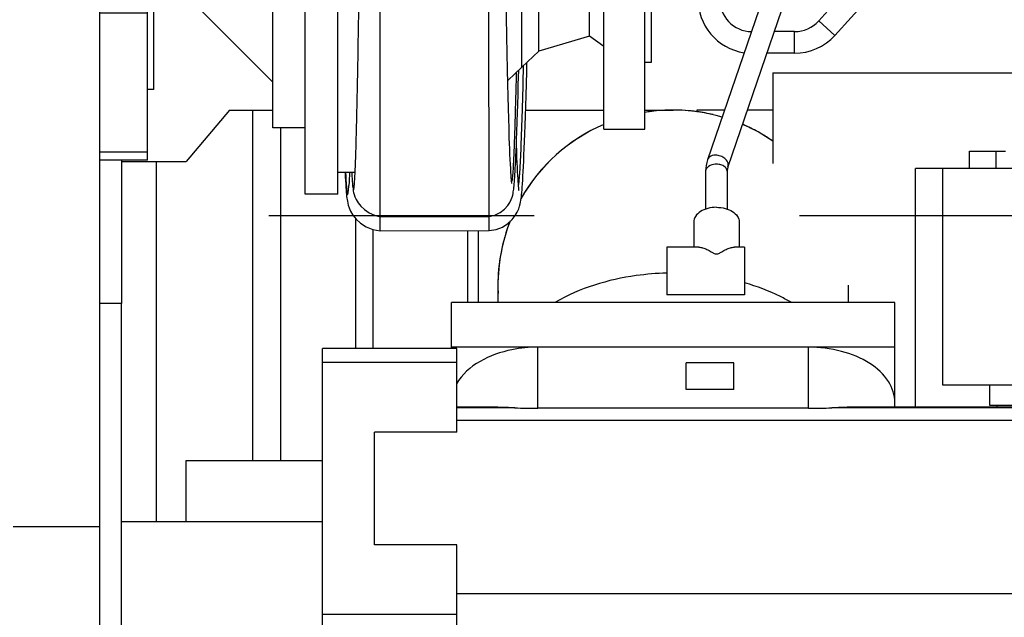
# Model space of a CAD drawing. Header units: millimetres. Extents: x 0 to 1189, y 0 to 841.
# Tile 51 of 193: x 437 to 455, y 237 to 248. Entities that reach past the tile are written whole.
import ezdxf

# ---------------------------------------------------------------- set-up
doc = ezdxf.new("R2010")
doc.units = ezdxf.units.MM
doc.header["$LTSCALE"] = 65.395
doc.linetypes.add('CENTER', pattern=[0.6, 0.375, -0.075, 0.075, -0.075])
doc.layers.add('6M32E_GENSET_GENERATOR_ABL1093', color=7, linetype='CONTINUOUS')
doc.layers.add('links_14_VBL1092', color=7, linetype='CONTINUOUS')

# ---------------------------------------------------------------- blocks, each defined once
blk = doc.blocks.new('6M32E_GENSET_GENERATOR_T1_PBL1094', base_point=(293.698, 266.655))
at = {"layer": '6M32E_GENSET_GENERATOR_T1_PBL1094', "color": 2, "linetype": 'CENTER'}
blk.add_line((475.548, 243.955), (111.847, 243.955), dxfattribs=at)
blk = doc.blocks.new('6M32E_GENSET_GENERATOR_ABL1093', base_point=(293.698, 266.655))
at = {"layer": '6M32E_GENSET_GENERATOR_T1_PBL1094'}
blk.add_blockref('6M32E_GENSET_GENERATOR_T1_PBL1094', (293.698, 266.655), dxfattribs=at)
blk = doc.blocks.new('1907_641000_07_SIMPLE1_T1_X_PBL1257', base_point=(459.187, 232.799))
at = {"layer": '1907_641000_07_SIMPLE1_T1_X_PBL1257', "color": 7, "linetype": 'CONTINUOUS'}
for p, q in [((449.807, 241.231), (448.927, 241.231)), ((448.927, 240.742), (448.927, 241.231)), ((449.807, 240.742), (449.807, 241.231)), ((449.807, 240.742), (448.927, 240.742))]:
    blk.add_line(p, q, dxfattribs=at)
blk = doc.blocks.new('1907_641000_07_SIMPLE1_X_ABL1256', base_point=(459.187, 232.799))
at = {"layer": '1907_641000_07_SIMPLE1_T1_X_PBL1257'}
blk.add_blockref('1907_641000_07_SIMPLE1_T1_X_PBL1257', (459.187, 232.799), dxfattribs=at)
blk = doc.blocks.new('1907_842000_17_SIMPLE1_T1_H_PBL1313', base_point=(458.987, 242.99))
at = {"layer": '1907_842000_17_SIMPLE1_T1_H_PBL1313', "color": 7, "linetype": 'CONTINUOUS'}
for p, q in [((450.878, 249.542), (449.322, 244.991)), ((451.257, 249.413), (449.7, 244.861)), ((451.98, 248.228), (451.377, 247.558)), ((452.278, 247.961), (451.674, 247.29)), ((450.931, 247.359), (450.555, 247.359)), ((450.931, 246.959), (450.418, 246.959)), ((450.527, 246.599), (459.527, 246.599)), ((450.527, 246.599), (450.527, 244.919)), ((449.287, 244.778), (449.287, 244.077)), ((449.687, 244.778), (449.687, 244.077)), ((449.067, 243.84), (449.067, 243.371)), ((449.907, 243.84), (449.907, 243.371)), ((449.162, 243.371), (448.567, 243.371)), ((448.567, 243.371), (448.567, 242.491)), ((450.007, 243.371), (449.813, 243.371)), ((450.007, 243.371), (450.007, 242.491)), ((450.007, 242.491), (448.567, 242.491))]:
    blk.add_line(p, q, dxfattribs=at)
at = {"layer": '1907_842000_17_SIMPLE1_T1_H_PBL1313', "color": 9, "linetype": 'CONTINUOUS'}
for p, q in [((451.674, 247.29), (451.377, 247.558)), ((450.931, 246.959), (450.931, 247.359))]:
    blk.add_line(p, q, dxfattribs=at)
at = {"layer": '1907_842000_17_SIMPLE1_T1_H_PBL1313', "color": 7, "linetype": 'CONTINUOUS'}
for centre, radius, start, end in [((450.146, 247.959), 1, 178.7061, 261.5758), ((450.146, 247.959), 0.6, 178.7061, 268.7063), ((450.931, 247.959), 0.6, 270, 318.0128), ((450.931, 247.959), 1, 270, 318.0128)]:
    blk.add_arc(centre, radius, start, end, dxfattribs=at)
blk.add_open_spline([(449.322, 244.991), (449.299, 244.923), (449.287, 244.85), (449.287, 244.778)], degree=3, dxfattribs=at)
at = {"layer": '1907_842000_17_SIMPLE1_T1_H_PBL1313', "color": 9, "linetype": 'CONTINUOUS'}
for points, knots in [([(449.493, 245.074), (449.456, 245.077), (449.386, 245.071), (449.332, 245.019), (449.322, 244.991)], [0, 0, 0, 0, 0.55074, 1, 1, 1, 1]), ([(449.7, 244.861), (449.708, 244.883), (449.706, 244.936), (449.659, 245.004), (449.585, 245.054), (449.524, 245.071), (449.493, 245.074)], [0, 0, 0, 0, 0.205613, 0.444706, 0.717622, 1, 1, 1, 1]), ([(449.466, 244.906), (449.422, 244.903), (449.342, 244.885), (449.287, 244.811), (449.287, 244.778)], [0, 0, 0, 0, 0.572647, 1, 1, 1, 1]), ([(449.687, 244.778), (449.687, 244.817), (449.635, 244.876), (449.548, 244.904), (449.494, 244.908), (449.466, 244.906)], [0, 0, 0, 0, 0.421395, 0.699732, 1, 1, 1, 1])]:
    blk.add_open_spline(points, degree=3, knots=knots, dxfattribs=at)
at = {"layer": '1907_842000_17_SIMPLE1_T1_H_PBL1313', "color": 7, "linetype": 'CONTINUOUS'}
for points, knots in [([(449.7, 244.861), (449.698, 244.855), (449.69, 244.828), (449.687, 244.8), (449.687, 244.778)], [0, 0, 0, 0, 0.226614, 1, 1, 1, 1]), ([(449.487, 244.11), (449.433, 244.11), (449.329, 244.097), (449.193, 244.041), (449.094, 243.955), (449.067, 243.876), (449.067, 243.84)], [0, 0, 0, 0, 0.297269, 0.569385, 0.801321, 1, 1, 1, 1]), ([(449.487, 244.11), (449.541, 244.11), (449.646, 244.097), (449.782, 244.041), (449.881, 243.955), (449.907, 243.876), (449.907, 243.84)], [0, 0, 0, 0, 0.297269, 0.569385, 0.801321, 1, 1, 1, 1]), ([(449.162, 243.371), (449.185, 243.371), (449.236, 243.361), (449.312, 243.331), (449.378, 243.296), (449.435, 243.263), (449.469, 243.247), (449.487, 243.247)], [0, 0, 0, 0, 0.198054, 0.432121, 0.69738, 0.841842, 1, 1, 1, 1]), ([(449.487, 243.247), (449.506, 243.247), (449.54, 243.263), (449.597, 243.296), (449.663, 243.331), (449.739, 243.361), (449.79, 243.371), (449.813, 243.371)], [0, 0, 0, 0, 0.15814, 0.302604, 0.567869, 0.80194, 1, 1, 1, 1])]:
    blk.add_open_spline(points, degree=3, knots=knots, dxfattribs=at)
blk = doc.blocks.new('1907_842000_17_SIMPLE1_H_ABL1312', base_point=(458.987, 242.99))
at = {"layer": '1907_842000_17_SIMPLE1_T1_H_PBL1313'}
blk.add_blockref('1907_842000_17_SIMPLE1_T1_H_PBL1313', (458.987, 242.99), dxfattribs=at)
blk = doc.blocks.new('6M32E_GENSET_AUSBAUMASSE_ABL1247', base_point=(386.717, 301.775))
at = {"layer": '1907_641000_07_SIMPLE1_X_ABL1256'}
blk.add_blockref('1907_641000_07_SIMPLE1_X_ABL1256', (459.187, 232.799), dxfattribs=at)
at = {"layer": '1907_842000_17_SIMPLE1_H_ABL1312'}
blk.add_blockref('1907_842000_17_SIMPLE1_H_ABL1312', (458.987, 242.99), dxfattribs=at)
blk = doc.blocks.new('32007_644000_01_SIMPLE1_T1_X_PBL1255', base_point=(443.034, 250.97))
at = {"layer": '32007_644000_01_SIMPLE1_T1_X_PBL1255', "color": 7, "linetype": 'CONTINUOUS'}
for p, q in [((440.58, 257.148), (440.58, 257.9)), ((447.98, 257.148), (447.98, 257.9)), ((444.28, 254.288), (444.28, 255.883)), ((442.698, 254.351), (442.483, 255.269)), ((442.484, 255.306), (442.726, 254.337)), ((445.589, 254.331), (446.017, 255.151)), ((446.017, 255.108), (445.589, 254.253)), ((445.805, 254.795), (445.817, 254.818)), ((445.817, 254.818), (445.831, 254.843)), ((445.831, 254.843), (445.844, 254.868)), ((442.487, 254.755), (441.887, 254.755)), ((441.887, 244.355), (441.887, 254.755)), ((442.487, 244.355), (442.487, 254.755)), ((445.778, 254.744), (445.805, 254.795)), ((442.697, 254.355), (442.487, 254.355)), ((442.722, 254.351), (442.698, 254.351)), ((442.809, 254.282), (442.818, 254.28)), ((442.971, 254.241), (444.202, 254.283)), ((442.971, 254.278), (442.971, 253.15)), ((443.55, 254.283), (443.551, 254.283)), ((444.559, 254.295), (445.589, 254.331)), ((444.957, 254.331), (444.957, 254.331)), ((445.57, 254.384), (445.568, 254.383)), ((445.571, 254.384), (445.57, 254.384)), ((438.967, 254.13), (438.087, 254.13)), ((438.967, 244.981), (438.967, 254.13)), ((445.02, 254.147), (442.971, 254.147)), ((445.589, 254.253), (445.02, 254.147)), ((445.327, 253.895), (445.327, 254.155)), ((445.327, 254.155), (445.328, 254.147)), ((445.369, 253.856), (445.328, 254.147)), ((443.272, 252.796), (443.273, 253.939)), ((443.273, 253.939), (445.277, 253.931)), ((445.278, 252.79), (445.277, 253.931)), ((441.887, 253.529), (441.287, 253.529)), ((441.287, 245.581), (441.287, 253.529)), ((445.527, 253.199), (445.526, 253.467)), ((445.528, 253.083), (445.527, 253.199)), ((445.53, 252.393), (445.528, 253.083)), ((439.087, 252.819), (438.967, 252.819)), ((439.087, 246.292), (439.087, 252.819)), ((445.499, 252.687), (445.495, 252.825)), ((441.287, 252.685), (439.957, 251.355)), ((443.272, 250.186), (443.272, 252.796)), ((445.279, 250.185), (445.278, 252.79)), ((445.891, 252.41), (445.529, 252.75)), ((445.533, 251.188), (445.53, 252.393)), ((446.204, 252.113), (445.891, 252.41)), ((445.891, 246.701), (445.891, 252.41)), ((447.142, 251.834), (446.204, 252.113)), ((446.204, 246.997), (446.204, 252.113)), ((447.404, 252.024), (447.142, 251.834)), ((447.142, 247.277), (447.142, 251.834)), ((439.957, 251.355), (439.087, 251.355)), ((439.957, 247.755), (439.957, 251.355)), ((442.902, 249.425), (442.914, 250.136)), ((443.271, 249.433), (443.272, 250.186)), ((445.28, 249.433), (445.279, 250.185)), ((445.569, 249.423), (445.555, 250.118)), ((443.269, 243.935), (443.271, 249.433)), ((445.284, 243.939), (445.28, 249.433)), ((445.588, 248.45), (445.569, 249.423)), ((439.957, 247.755), (439.087, 247.755)), ((441.287, 246.425), (439.957, 247.755)), ((447.142, 247.277), (446.204, 246.997)), ((447.404, 247.086), (447.142, 247.277)), ((446.204, 246.997), (445.891, 246.701)), ((445.891, 246.701), (445.629, 246.455)), ((439.087, 246.292), (438.967, 246.292)), ((441.887, 245.581), (441.287, 245.581)), ((438.967, 244.981), (438.087, 244.981)), ((442.807, 244.755), (442.487, 244.755)), ((442.487, 244.355), (441.887, 244.355)), ((443.269, 243.935), (445.284, 243.939))]:
    blk.add_line(p, q, dxfattribs=at)
at = {"layer": '32007_644000_01_SIMPLE1_T1_X_PBL1255', "color": 9, "linetype": 'CONTINUOUS'}
for p, q in [((446.031, 255.711), (446.031, 255.712)), ((444.28, 254.285), (444.28, 254.288)), ((438.967, 254.091), (438.087, 254.091)), ((443.273, 253.661), (445.277, 253.654)), ((438.967, 252.725), (438.087, 252.725)), ((443.272, 252.796), (445.278, 252.79)), ((438.967, 252.235), (438.087, 252.235)), ((443.272, 250.186), (445.279, 250.185)), ((443.271, 249.433), (445.28, 249.433)), ((438.967, 248.3), (438.087, 248.3)), ((438.967, 247.699), (438.087, 247.699)), ((438.967, 245.131), (438.087, 245.131))]:
    blk.add_line(p, q, dxfattribs=at)
at = {"layer": '32007_644000_01_SIMPLE1_T1_X_PBL1255', "color": 7, "linetype": 'CONTINUOUS'}
for points in [[(442.549, 256.033), (442.545, 255.962), (442.543, 255.925), (442.541, 255.889), (442.538, 255.853), (442.536, 255.818), (442.533, 255.785), (442.53, 255.754), (442.527, 255.728), (442.524, 255.708), (442.523, 255.701)], [(446.028, 255.711), (446.024, 255.737), (446.022, 255.763), (446.014, 255.861), (446.006, 256.028), (446.006, 256.032)], [(442.53, 255.754), (442.527, 255.748), (442.522, 255.736), (442.517, 255.723), (442.512, 255.71), (442.507, 255.697), (442.502, 255.683), (442.497, 255.668), (442.493, 255.654), (442.489, 255.638), (442.485, 255.623), (442.482, 255.612)], [(446.071, 255.639), (446.049, 255.706), (446.022, 255.77), (446.021, 255.771)], [(442.467, 255.377), (442.485, 255.103), (442.502, 254.757), (442.518, 254.355)], [(445.968, 252.337), (445.983, 252.882), (445.999, 253.422), (446.016, 253.916), (446.033, 254.364), (446.052, 254.762), (446.072, 255.101), (446.092, 255.369)], [(442.818, 254.28), (443.354, 254.273), (443.845, 254.275), (444.28, 254.285)], [(443.551, 254.283), (443.774, 254.28), (444.029, 254.282), (444.28, 254.288)], [(444.28, 254.285), (444.392, 254.288), (444.505, 254.293), (444.612, 254.298), (444.715, 254.304), (444.814, 254.311), (444.908, 254.318), (444.998, 254.325), (445.042, 254.329), (445.128, 254.337), (445.21, 254.344), (445.29, 254.353), (445.367, 254.361), (445.44, 254.369), (445.509, 254.377), (445.568, 254.383)], [(444.28, 254.288), (444.634, 254.303), (444.957, 254.331)], [(445.53, 253.141), (445.531, 253.154), (445.533, 253.165), (445.534, 253.172)], [(445.528, 253.083), (445.528, 253.102), (445.529, 253.123), (445.53, 253.141)], [(445.555, 250.118), (445.544, 250.677), (445.532, 251.235), (445.526, 251.51), (445.514, 252.049), (445.499, 252.687)], [(445.704, 244.552), (445.704, 244.554), (445.702, 244.566), (445.7, 244.588), (445.697, 244.618), (445.694, 244.658), (445.69, 244.706), (445.687, 244.763), (445.683, 244.829), (445.679, 244.906), (445.674, 244.995), (445.67, 245.096), (445.665, 245.212), (445.663, 245.275), (445.658, 245.416), (445.653, 245.573), (445.648, 245.748), (445.642, 245.943), (445.636, 246.158), (445.63, 246.397), (445.624, 246.662), (445.617, 246.955), (445.611, 247.277), (445.603, 247.633), (445.596, 248.022), (445.588, 248.45)], [(445.804, 245.701), (445.808, 245.852), (445.813, 246.015), (445.819, 246.191), (445.824, 246.379), (445.831, 246.645)], [(445.284, 243.939), (445.389, 243.964), (445.489, 244.012), (445.57, 244.075), (445.629, 244.141), (445.668, 244.201), (445.693, 244.253), (445.709, 244.298), (445.72, 244.335), (445.727, 244.366), (445.732, 244.394), (445.736, 244.422), (445.74, 244.449), (445.743, 244.478), (445.746, 244.51), (445.749, 244.544), (445.752, 244.581), (445.756, 244.622), (445.759, 244.667), (445.762, 244.716), (445.765, 244.771), (445.768, 244.832), (445.772, 244.899), (445.776, 244.974), (445.779, 245.058), (445.783, 245.151), (445.788, 245.256), (445.792, 245.37), (445.796, 245.495), (445.804, 245.701)], [(442.77, 244.435), (442.774, 244.41), (442.78, 244.383), (442.789, 244.348), (442.804, 244.305), (442.828, 244.253), (442.865, 244.194), (442.916, 244.131), (442.983, 244.068), (443.065, 244.011), (443.163, 243.964), (443.269, 243.935)]]:
    blk.add_lwpolyline(points, dxfattribs=at)
for centre, radius, start, end in [((447.541, 257.9), 0.439, 0.0379, 9.6043), ((443.182, 255.432), 0.718, 179.8044, 184.3856), ((443.184, 255.432), 0.72, 184.3868, 190.2319), ((445.377, 255.432), 0.717, 354.9236, 359.1557), ((443.181, 255.432), 0.717, 190.2329, 193.1333), ((470.395, 252.757), 27.424, 177.8359, 178.4216), ((583.146, 249.585), 140.22, 178.39475, 178.54262), ((537.72, 250.727), 94.78, 178.53462, 178.83261), ((934.758, 242.371), 491.905, 178.8017, 179.09551)]:
    blk.add_arc(centre, radius, start, end, dxfattribs=at)
at = {"layer": '32007_644000_01_SIMPLE1_T1_X_PBL1255', "color": 9, "linetype": 'CONTINUOUS'}
for centre, radius, start, end in [((445.343, 255.51), 0.717, 16.3971, 17.4221), ((443.809, 270.004), 15.723, 266.5467, 269.0581), ((425.599, 252.793), 19.889, 1.7023, 2.4832), ((326.225, 249.645), 119.313, 1.52726, 1.79552)]:
    blk.add_arc(centre, radius, start, end, dxfattribs=at)
at = {"layer": '32007_644000_01_SIMPLE1_T1_X_PBL1255', "color": 7, "linetype": 'CONTINUOUS'}
for points in [[(440.58, 257.9), (440.58, 257.936), (440.584, 257.971), (440.593, 258.006)], [(442.482, 255.612), (442.464, 255.536), (442.461, 255.455), (442.47, 255.378)], [(446.088, 255.369), (446.101, 255.459), (446.095, 255.552), (446.071, 255.639)], [(442.47, 255.378), (442.473, 255.354), (442.478, 255.329), (442.484, 255.306)], [(446.017, 255.151), (446.053, 255.219), (446.077, 255.294), (446.088, 255.369)], [(446.092, 255.369), (446.084, 255.279), (446.058, 255.188), (446.017, 255.108)], [(445.469, 253.655), (445.478, 253.59), (445.497, 253.526), (445.526, 253.467)], [(445.526, 253.467), (445.549, 253.436), (445.565, 253.399), (445.571, 253.361)]]:
    blk.add_open_spline(points, degree=3, dxfattribs=at)
for points, knots in [([(444.28, 256.634), (443.807, 256.634), (443.115, 256.678), (442.244, 256.834), (441.687, 256.986), (441.225, 257.172), (440.876, 257.385), (440.643, 257.622), (440.58, 257.814), (440.58, 257.9)], [0, 0, 0, 0, 0.343591, 0.501026, 0.642015, 0.762704, 0.860978, 0.937801, 1, 1, 1, 1]), ([(444.28, 256.634), (444.753, 256.634), (445.444, 256.678), (446.315, 256.834), (446.873, 256.986), (447.334, 257.172), (447.684, 257.385), (447.917, 257.622), (447.98, 257.814), (447.98, 257.9)], [0, 0, 0, 0, 0.343591, 0.501026, 0.642015, 0.762704, 0.860978, 0.937801, 1, 1, 1, 1]), ([(444.28, 255.883), (443.807, 255.883), (443.115, 255.926), (442.244, 256.082), (441.687, 256.234), (441.225, 256.42), (440.876, 256.633), (440.643, 256.87), (440.58, 257.063), (440.58, 257.148)], [0, 0, 0, 0, 0.343591, 0.501026, 0.642015, 0.762704, 0.860978, 0.937801, 1, 1, 1, 1]), ([(444.28, 255.883), (444.753, 255.883), (445.444, 255.926), (446.315, 256.082), (446.873, 256.234), (447.334, 256.42), (447.684, 256.633), (447.917, 256.87), (447.98, 257.063), (447.98, 257.148)], [0, 0, 0, 0, 0.343591, 0.501026, 0.642015, 0.762704, 0.860978, 0.937801, 1, 1, 1, 1]), ([(442.511, 255.374), (442.52, 255.398), (442.53, 255.472), (442.543, 255.608), (442.553, 255.801), (442.559, 255.947), (442.562, 256.028)], [0, 0, 0, 0, 0.120804, 0.332176, 0.628007, 1, 1, 1, 1]), ([(442.862, 254.309), (442.885, 254.32), (442.929, 254.369), (442.994, 254.535), (443.047, 254.857), (443.096, 255.352), (443.124, 255.734), (443.14, 255.946)], [0, 0, 0, 0, 0.045045, 0.110776, 0.31805, 0.621505, 1, 1, 1, 1]), ([(445.553, 254.414), (445.543, 254.431), (445.532, 254.485), (445.517, 254.585), (445.506, 254.727), (445.491, 254.993), (445.478, 255.405), (445.47, 255.757), (445.465, 255.952)], [0, 0, 0, 0, 0.038431, 0.104328, 0.1973, 0.315896, 0.621298, 1, 1, 1, 1]), ([(446.011, 255.259), (446.005, 255.352), (446.002, 255.609), (445.999, 255.866), (445.997, 256.031)], [0, 0, 0, 0, 0.359656, 1, 1, 1, 1]), ([(442.483, 255.269), (442.488, 255.212), (442.507, 254.911), (442.519, 254.61), (442.528, 254.366)], [0, 0, 0, 0, 0.18955, 1, 1, 1, 1]), ([(442.726, 254.337), (442.731, 254.333), (442.758, 254.314), (442.786, 254.296), (442.809, 254.282)], [0, 0, 0, 0, 0.181626, 1, 1, 1, 1]), ([(442.818, 254.28), (442.827, 254.28), (442.839, 254.297), (442.853, 254.305), (442.862, 254.309)], [0, 0, 0, 0, 0.474273, 1, 1, 1, 1]), ([(445.568, 254.383), (445.566, 254.383), (445.563, 254.39), (445.56, 254.399), (445.556, 254.409), (445.553, 254.414)], [0, 0, 0, 0, 0.149072, 0.461371, 1, 1, 1, 1]), ([(445.589, 254.331), (445.589, 254.339), (445.588, 254.356), (445.581, 254.384), (445.571, 254.384)], [0, 0, 0, 0, 0.441998, 1, 1, 1, 1]), ([(445.02, 254.147), (445.046, 254.148), (445.148, 254.152), (445.251, 254.155), (445.327, 254.155)], [0, 0, 0, 0, 0.253942, 1, 1, 1, 1]), ([(445.589, 254.253), (445.588, 254.17), (445.583, 253.656), (445.581, 253.141), (445.579, 252.711)], [0, 0, 0, 0, 0.162505, 1, 1, 1, 1]), ([(442.99, 253.793), (443.017, 253.798), (443.12, 253.826), (443.216, 253.883), (443.273, 253.939)], [0, 0, 0, 0, 0.255454, 1, 1, 1, 1]), ([(445.277, 253.931), (445.328, 253.902), (445.418, 253.823), (445.462, 253.71), (445.469, 253.655)], [0, 0, 0, 0, 0.511887, 1, 1, 1, 1]), ([(445.534, 253.172), (445.537, 253.189), (445.548, 253.252), (445.56, 253.315), (445.571, 253.361)], [0, 0, 0, 0, 0.2601, 1, 1, 1, 1]), ([(442.777, 244.433), (442.78, 244.434), (442.782, 244.445), (442.787, 244.463), (442.79, 244.495), (442.796, 244.558), (442.803, 244.666), (442.811, 244.827), (442.819, 245.032), (442.826, 245.279), (442.834, 245.568), (442.845, 246.028), (442.858, 246.682), (442.873, 247.543), (442.887, 248.47), (442.897, 249.105), (442.902, 249.425)], [0, 0, 0, 0, 0.001804, 0.005806, 0.012056, 0.020541, 0.044158, 0.076547, 0.117592, 0.1672, 0.225192, 0.290994, 0.443357, 0.618403, 0.807751, 1, 1, 1, 1]), ([(442.746, 244.75), (442.748, 244.702), (442.753, 244.621), (442.759, 244.523), (442.768, 244.462), (442.771, 244.44), (442.776, 244.432), (442.777, 244.433)], [0, 0, 0, 0, 0.443218, 0.756718, 0.940477, 0.984427, 1, 1, 1, 1])]:
    blk.add_open_spline(points, degree=3, knots=knots, dxfattribs=at)
at = {"layer": '32007_644000_01_SIMPLE1_T1_X_PBL1255', "color": 9, "linetype": 'CONTINUOUS'}
for points in [[(442.522, 255.702), (442.492, 255.597), (442.488, 255.481), (442.511, 255.374)], [(442.981, 253.513), (443.087, 253.54), (443.188, 253.592), (443.273, 253.661)], [(445.479, 253.384), (445.485, 253.32), (445.502, 253.257), (445.527, 253.199)], [(445.527, 253.199), (445.531, 253.18), (445.532, 253.16), (445.53, 253.141)], [(445.502, 252.539), (445.504, 252.49), (445.513, 252.44), (445.53, 252.393)]]:
    blk.add_open_spline(points, degree=3, dxfattribs=at)
for points, knots in [([(446.011, 255.259), (446.038, 255.33), (446.072, 255.482), (446.053, 255.637), (446.031, 255.711)], [0, 0, 0, 0, 0.495728, 1, 1, 1, 1]), ([(442.484, 255.306), (442.485, 255.319), (442.485, 255.338), (442.507, 255.353), (442.508, 255.366), (442.511, 255.374)], [0, 0, 0, 0, 0.524915, 0.664546, 1, 1, 1, 1]), ([(442.511, 255.374), (442.528, 255.281), (442.61, 254.916), (442.741, 254.562), (442.862, 254.309)], [0, 0, 0, 0, 0.251965, 1, 1, 1, 1]), ([(445.553, 254.414), (445.691, 254.612), (445.853, 254.891), (445.981, 255.186), (446.011, 255.259)], [0, 0, 0, 0, 0.752156, 1, 1, 1, 1]), ([(446.017, 255.151), (446.017, 255.161), (446.016, 255.197), (446.012, 255.233), (446.011, 255.259)], [0, 0, 0, 0, 0.28317, 1, 1, 1, 1]), ([(446.017, 255.108), (445.99, 254.775), (445.952, 253.87), (445.926, 252.965), (445.912, 252.394)], [0, 0, 0, 0, 0.368595, 1, 1, 1, 1]), ([(444.957, 254.331), (445.008, 254.337), (445.207, 254.359), (445.405, 254.391), (445.553, 254.414)], [0, 0, 0, 0, 0.253215, 1, 1, 1, 1]), ([(445.277, 253.654), (445.331, 253.627), (445.427, 253.553), (445.474, 253.439), (445.479, 253.384)], [0, 0, 0, 0, 0.520563, 1, 1, 1, 1]), ([(442.96, 252.658), (443.013, 252.676), (443.117, 252.721), (443.22, 252.769), (443.272, 252.796)], [0, 0, 0, 0, 0.487118, 1, 1, 1, 1]), ([(445.278, 252.79), (445.337, 252.772), (445.442, 252.72), (445.501, 252.611), (445.502, 252.561)], [0, 0, 0, 0, 0.555883, 1, 1, 1, 1]), ([(442.914, 250.136), (442.936, 250.141), (443.055, 250.163), (443.174, 250.177), (443.272, 250.186)], [0, 0, 0, 0, 0.19033, 1, 1, 1, 1]), ([(445.279, 250.185), (445.316, 250.182), (445.382, 250.177), (445.469, 250.162), (445.524, 250.148), (445.555, 250.128), (445.555, 250.118)], [0, 0, 0, 0, 0.376925, 0.687473, 0.89815, 1, 1, 1, 1]), ([(442.902, 249.425), (442.924, 249.426), (443.047, 249.43), (443.17, 249.432), (443.271, 249.433)], [0, 0, 0, 0, 0.178089, 1, 1, 1, 1]), ([(445.28, 249.433), (445.304, 249.433), (445.352, 249.432), (445.425, 249.431), (445.485, 249.43), (445.533, 249.426), (445.558, 249.427), (445.569, 249.423)], [0, 0, 0, 0, 0.250113, 0.500233, 0.750365, 0.875326, 1, 1, 1, 1]), ([(445.786, 246.597), (445.782, 246.452), (445.775, 246.175), (445.764, 245.784), (445.754, 245.442), (445.743, 245.154), (445.733, 244.924), (445.724, 244.77), (445.716, 244.68), (445.711, 244.634), (445.706, 244.607), (445.703, 244.591), (445.699, 244.588)], [0, 0, 0, 0, 0.216825, 0.412175, 0.583099, 0.727441, 0.842476, 0.926314, 0.956464, 0.978741, 0.993185, 1, 1, 1, 1])]:
    blk.add_open_spline(points, degree=3, knots=knots, dxfattribs=at)
blk = doc.blocks.new('32007_644000_01_SIMPLE1_T2_X_PBL1338', base_point=(447.844, 249.555))
at = {"layer": '32007_644000_01_SIMPLE1_T2_X_PBL1338', "color": 7, "linetype": 'CONTINUOUS'}
for p, q in [((447.404, 253.555), (448.164, 253.555)), ((447.404, 245.555), (447.404, 253.555)), ((448.164, 245.555), (448.164, 253.555)), ((448.164, 252.315), (448.284, 252.315)), ((448.284, 246.795), (448.284, 252.315)), ((448.164, 246.795), (448.284, 246.795)), ((447.404, 245.555), (448.164, 245.555))]:
    blk.add_line(p, q, dxfattribs=at)
blk = doc.blocks.new('32007_644000_01_SIMPLE1_X#AF3_ABL1254', base_point=(443.186, 250.97))
at = {"layer": '32007_644000_01_SIMPLE1_T1_X_PBL1255'}
blk.add_blockref('32007_644000_01_SIMPLE1_T1_X_PBL1255', (443.034, 250.97), dxfattribs=at)
at = {"layer": '32007_644000_01_SIMPLE1_T2_X_PBL1338'}
blk.add_blockref('32007_644000_01_SIMPLE1_T2_X_PBL1338', (447.844, 249.555), dxfattribs=at)
blk = doc.blocks.new('32007_644000_01_SIMPLE1_T1_X_PBL1296', base_point=(444.28, 250.122))
at = {"layer": '32007_644000_01_SIMPLE1_T1_X_PBL1296', "color": 7, "linetype": 'CONTINUOUS'}
for p, q in [((440.58, 254.749), (440.58, 255.263)), ((447.98, 254.749), (447.98, 255.263)), ((446.011, 252.151), (446.009, 252.298)), ((445.795, 245.126), (445.789, 245.289)), ((443.268, 243.676), (443.268, 243.932)), ((443.268, 243.932), (443.268, 243.932)), ((445.287, 243.936), (445.287, 243.937)), ((445.288, 243.679), (445.287, 243.936)), ((443.268, 243.676), (445.288, 243.679))]:
    blk.add_line(p, q, dxfattribs=at)
for points in [[(446.051, 252.258), (446.05, 252.284), (446.033, 252.63), (446.019, 253.002), (446.013, 253.198), (446.004, 253.563)], [(445.288, 243.679), (445.413, 243.699), (445.532, 243.745), (445.633, 243.809), (445.712, 243.883), (445.769, 243.957), (445.806, 244.023), (445.831, 244.08), (445.848, 244.13), (445.858, 244.172), (445.866, 244.207), (445.871, 244.24), (445.876, 244.273), (445.88, 244.307), (445.885, 244.344), (445.889, 244.385), (445.893, 244.432), (445.897, 244.484), (445.901, 244.544), (445.905, 244.612), (445.91, 244.687), (445.914, 244.771), (445.919, 244.863), (445.924, 244.964), (445.928, 245.075), (445.933, 245.196), (445.939, 245.328), (445.944, 245.472), (445.949, 245.628), (445.955, 245.798), (445.961, 245.982), (445.967, 246.181), (445.973, 246.395), (445.98, 246.625), (445.984, 246.789)], [(445.838, 244.419), (445.838, 244.42), (445.836, 244.429), (445.834, 244.446), (445.832, 244.47), (445.829, 244.502), (445.826, 244.541), (445.822, 244.587), (445.819, 244.641), (445.815, 244.701), (445.811, 244.77), (445.807, 244.846), (445.803, 244.93), (445.799, 245.023), (445.795, 245.126)], [(442.622, 244.755), (442.626, 244.674), (442.629, 244.601), (442.633, 244.536), (442.637, 244.479), (442.64, 244.43), (442.644, 244.386), (442.647, 244.348), (442.651, 244.313), (442.654, 244.282), (442.659, 244.252), (442.664, 244.221), (442.671, 244.187), (442.682, 244.147), (442.698, 244.1), (442.724, 244.041), (442.766, 243.968), (442.828, 243.891), (442.909, 243.817), (443.012, 243.751), (443.136, 243.701), (443.268, 243.676)], [(442.705, 244.755), (442.696, 244.582), (442.692, 244.514)]]:
    blk.add_lwpolyline(points, dxfattribs=at)
blk.add_arc((651.586, 254.652), 205.59, 180.34291, 180.65603, dxfattribs=at)
for points, knots in [([(440.995, 256.568), (440.863, 256.374), (440.654, 255.954), (440.58, 255.49), (440.58, 255.263)], [0, 0, 0, 0, 0.50916, 1, 1, 1, 1]), ([(447.564, 256.568), (447.696, 256.374), (447.906, 255.954), (447.98, 255.49), (447.98, 255.263)], [0, 0, 0, 0, 0.50916, 1, 1, 1, 1]), ([(441.282, 256.411), (441.066, 256.181), (440.711, 255.664), (440.58, 255.046), (440.58, 254.749)], [0, 0, 0, 0, 0.514719, 1, 1, 1, 1]), ([(447.277, 256.411), (447.494, 256.181), (447.848, 255.664), (447.98, 255.046), (447.98, 254.749)], [0, 0, 0, 0, 0.514719, 1, 1, 1, 1]), ([(440.58, 254.749), (440.58, 254.452), (440.711, 253.834), (441.066, 253.317), (441.282, 253.087)], [0, 0, 0, 0, 0.485277, 1, 1, 1, 1]), ([(447.98, 254.749), (447.98, 254.543), (447.919, 254.122), (447.745, 253.736), (447.635, 253.554)], [0, 0, 0, 0, 0.492297, 1, 1, 1, 1]), ([(447.409, 253.237), (447.324, 253.134), (446.938, 252.727), (446.448, 252.427), (446.055, 252.262)], [0, 0, 0, 0, 0.238732, 1, 1, 1, 1]), ([(442.631, 244.746), (442.634, 244.686), (442.638, 244.588), (442.65, 244.443), (442.653, 244.397), (442.664, 244.34), (442.669, 244.345)], [0, 0, 0, 0, 0.449121, 0.765731, 0.948476, 1, 1, 1, 1]), ([(442.669, 244.345), (442.673, 244.348), (442.676, 244.366), (442.682, 244.398), (442.687, 244.45), (442.69, 244.491), (442.692, 244.514)], [0, 0, 0, 0, 0.091016, 0.287388, 0.59052, 1, 1, 1, 1])]:
    blk.add_open_spline(points, degree=3, knots=knots, dxfattribs=at)
at = {"layer": '32007_644000_01_SIMPLE1_T1_X_PBL1296', "color": 9, "linetype": 'CONTINUOUS'}
blk.add_open_spline([(445.916, 246.724), (445.909, 246.444), (445.896, 245.942), (445.874, 245.288), (445.856, 244.865), (445.839, 244.636), (445.831, 244.559), (445.826, 244.531)], degree=3, knots=[0, 0, 0, 0, 0.3824, 0.686181, 0.894336, 0.960216, 1, 1, 1, 1], dxfattribs=at)
blk = doc.blocks.new('32007_644000_01_SIMPLE1_X#AF2_ABL1295', base_point=(444.28, 250.122))
at = {"layer": '32007_644000_01_SIMPLE1_T1_X_PBL1296'}
blk.add_blockref('32007_644000_01_SIMPLE1_T1_X_PBL1296', (444.28, 250.122), dxfattribs=at)
blk = doc.blocks.new('32007_641000_02_SIMPLE1_T1_X_PBL1303', base_point=(448.047, 232.24))
at = {"layer": '32007_641000_02_SIMPLE1_T1_X_PBL1303', "color": 7, "linetype": 'CONTINUOUS'}
for p, q in [((451.187, 241.524), (446.187, 241.524)), ((444.687, 241.496), (442.207, 241.496)), ((442.207, 230.513), (442.207, 241.496)), ((444.687, 239.951), (444.687, 241.496)), ((452.787, 240.413), (452.787, 240.496)), ((445.33, 240.413), (444.687, 240.413)), ((451.187, 240.394), (446.187, 240.394)), ((455.087, 240.413), (452.045, 240.413)), ((444.687, 239.951), (443.167, 239.951)), ((443.167, 237.868), (443.167, 239.951)), ((442.207, 238.296), (438.487, 238.296)), ((444.687, 237.868), (443.167, 237.868)), ((444.687, 234.613), (444.687, 237.868))]:
    blk.add_line(p, q, dxfattribs=at)
at = {"layer": '32007_641000_02_SIMPLE1_T1_X_PBL1303', "color": 9, "linetype": 'CONTINUOUS'}
for p, q in [((446.187, 240.394), (446.187, 241.524)), ((451.187, 240.394), (451.187, 241.524)), ((444.687, 241.238), (442.207, 241.238)), ((445.757, 240.401), (444.687, 240.401)), ((455.087, 240.401), (451.618, 240.401)), ((455.087, 240.168), (444.687, 240.168)), ((455.087, 236.962), (444.687, 236.962)), ((444.687, 236.581), (442.207, 236.581))]:
    blk.add_line(p, q, dxfattribs=at)
at = {"layer": '32007_641000_02_SIMPLE1_T1_X_PBL1303', "color": 7, "linetype": 'CONTINUOUS'}
for centre, start_param, end_param in [((446.187, 240.591), -1.843299, -1.570796), ((451.187, 240.591), -1.570796, -1.298293)]:
    blk.add_ellipse(centre, major_axis=(1.6, 0), ratio=0.123249, start_param=start_param, end_param=end_param, dxfattribs=at)
for points, knots in [([(446.187, 241.524), (446.026, 241.524), (445.474, 241.474), (444.878, 241.194), (444.682, 240.844)], [0, 0, 0, 0, 0.287313, 1, 1, 1, 1]), ([(452.787, 240.496), (452.787, 240.633), (452.685, 240.934), (452.31, 241.264), (451.789, 241.476), (451.393, 241.524), (451.187, 241.524)], [0, 0, 0, 0, 0.198505, 0.430391, 0.702584, 1, 1, 1, 1]), ([(445.757, 240.401), (445.719, 240.403), (445.576, 240.408), (445.434, 240.413), (445.33, 240.413)], [0, 0, 0, 0, 0.267582, 1, 1, 1, 1]), ([(452.045, 240.413), (452.012, 240.413), (451.87, 240.411), (451.727, 240.405), (451.618, 240.401)], [0, 0, 0, 0, 0.231931, 1, 1, 1, 1])]:
    blk.add_open_spline(points, degree=3, knots=knots, dxfattribs=at)
blk = doc.blocks.new('32007_641000_02_SIMPLE1_X_ABL1299', base_point=(448.687, 222.515))
at = {"layer": '32007_641000_02_SIMPLE1_T1_X_PBL1303'}
blk.add_blockref('32007_641000_02_SIMPLE1_T1_X_PBL1303', (448.047, 232.24), dxfattribs=at)
blk = doc.blocks.new('32007_842000_01_SIMPLE1_T1_X_PBL1311', base_point=(447.877, 235.484))
at = {"layer": '32007_842000_01_SIMPLE1_T1_X_PBL1311', "color": 7, "linetype": 'CONTINUOUS'}
for p, q in [((440.486, 245.909), (439.687, 244.955)), ((440.486, 245.909), (441.287, 245.909)), ((445.958, 245.909), (447.404, 245.909)), ((448.164, 245.909), (448.687, 245.909)), ((449.636, 245.909), (449.127, 245.909)), ((449.127, 245.909), (449.127, 245.879)), ((450.527, 245.909), (450.059, 245.909)), ((454.167, 245.149), (454.829, 245.149)), ((454.167, 244.829), (454.167, 245.149)), ((454.655, 244.829), (454.655, 245.149)), ((438.487, 244.955), (439.687, 244.955)), ((456.867, 244.829), (453.167, 244.829)), ((453.167, 240.413), (453.167, 244.829)), ((453.667, 244.829), (453.667, 240.829)), ((444.887, 243.678), (444.887, 242.35)), ((445.087, 242.35), (445.087, 243.679)), ((445.447, 242.669), (445.447, 242.35)), ((451.927, 242.35), (451.927, 242.669)), ((452.787, 242.35), (444.587, 242.35)), ((444.587, 241.496), (444.587, 242.35)), ((452.787, 240.495), (452.787, 242.35)), ((452.787, 241.523), (444.587, 241.523)), ((453.667, 240.829), (455.087, 240.829)), ((454.537, 240.829), (454.537, 240.449)), ((454.537, 240.449), (455.087, 240.449)), ((454.667, 240.449), (454.667, 240.413)), ((439.687, 239.43), (442.207, 239.43)), ((439.687, 238.296), (439.687, 239.43))]:
    blk.add_line(p, q, dxfattribs=at)
at = {"layer": '32007_842000_01_SIMPLE1_T1_X_PBL1311', "color": 9, "linetype": 'CONTINUOUS'}
for p, q in [((440.908, 245.909), (440.908, 239.43)), ((441.428, 245.581), (441.428, 239.43)), ((439.127, 244.955), (439.127, 238.296)), ((442.817, 243.905), (442.817, 241.496)), ((443.137, 243.7), (443.137, 241.496))]:
    blk.add_line(p, q, dxfattribs=at)
at = {"layer": '32007_842000_01_SIMPLE1_T1_X_PBL1311', "color": 7, "linetype": 'CONTINUOUS'}
for centre, radius, start, end in [((448.688, 242.662), 3.247, 90.0107, 99.3099), ((448.688, 242.665), 3.244, 90.0069, 97.2674), ((448.685, 242.653), 3.255, 73.8347, 89.9604), ((448.687, 242.669), 3.24, 82.1949, 90), ((448.688, 242.665), 3.243, 97.2677, 99.3146), ((448.688, 242.671), 3.238, 76.8609, 82.1987), ((448.688, 242.669), 3.24, 113.3811, 150.4205), ((448.688, 242.669), 3.24, 113.375, 150.3464), ((448.683, 242.662), 3.248, 55.3446, 66.6944), ((448.687, 242.669), 3.24, 61.0501, 66.5076), ((448.686, 242.667), 3.242, 55.3893, 59.379), ((448.707, 242.665), 3.26, 158.6102, 177.2329), ((448.694, 242.669), 3.247, 177.2968, 182.7031)]:
    blk.add_arc(centre, radius, start, end, dxfattribs=at)
blk.add_open_spline([(445.671, 243.853), (445.525, 243.479), (445.447, 243.07), (445.447, 242.669)], degree=3, dxfattribs=at)
at = {"layer": '32007_842000_01_SIMPLE1_T1_X_PBL1311', "color": 9, "linetype": 'CONTINUOUS'}
for points, knots in [([(448.567, 242.893), (448.379, 242.888), (447.669, 242.831), (446.962, 242.618), (446.509, 242.353)], [0, 0, 0, 0, 0.263577, 1, 1, 1, 1]), ([(450.866, 242.353), (450.802, 242.39), (450.529, 242.537), (450.236, 242.648), (450.01, 242.713)], [0, 0, 0, 0, 0.240265, 1, 1, 1, 1])]:
    blk.add_open_spline(points, degree=3, knots=knots, dxfattribs=at)
blk = doc.blocks.new('32007_842000_01_SIMPLE1_X_ABL1310', base_point=(448.357, 235.484))
at = {"layer": '32007_842000_01_SIMPLE1_T1_X_PBL1311'}
blk.add_blockref('32007_842000_01_SIMPLE1_T1_X_PBL1311', (447.877, 235.484), dxfattribs=at)
blk = doc.blocks.new('32007_641400_01_SIMPLE1_T1_X_PBL1316', base_point=(438.287, 234.752))
at = {"layer": '32007_641400_01_SIMPLE1_T1_X_PBL1316', "color": 7, "linetype": 'CONTINUOUS'}
for p, q in [((438.487, 242.332), (438.087, 242.332)), ((438.487, 227.172), (438.487, 242.332)), ((438.487, 227.172), (438.087, 227.172))]:
    blk.add_line(p, q, dxfattribs=at)
blk = doc.blocks.new('32007_641400_01_SIMPLE1_X_ABL1315', base_point=(438.287, 234.752))
at = {"layer": '32007_641400_01_SIMPLE1_T1_X_PBL1316'}
blk.add_blockref('32007_641400_01_SIMPLE1_T1_X_PBL1316', (438.287, 234.752), dxfattribs=at)
blk = doc.blocks.new('32007_633500_01_SIMPLE1_T1_X_PBL1337', base_point=(437.287, 245.223))
at = {"layer": '32007_633500_01_SIMPLE1_T1_X_PBL1337', "color": 7, "linetype": 'CONTINUOUS'}
blk.add_line((438.087, 222.035), (438.087, 268.411), dxfattribs=at)
at = {"layer": '32007_633500_01_SIMPLE1_T1_X_PBL1337', "color": 9, "linetype": 'CONTINUOUS'}
blk.add_line((436.487, 238.206), (438.087, 238.206), dxfattribs=at)
blk = doc.blocks.new('32007_633500_01_SIMPLE1_X_ABL1336', base_point=(437.287, 245.223))
at = {"layer": '32007_633500_01_SIMPLE1_T1_X_PBL1337'}
blk.add_blockref('32007_633500_01_SIMPLE1_T1_X_PBL1337', (437.287, 245.223), dxfattribs=at)
blk = doc.blocks.new('32007_634900_01_SIMPLE1_T1_X_PBL1493', base_point=(438.487, 243.657))
at = {"layer": '32007_634900_01_SIMPLE1_T1_X_PBL1493', "color": 7, "linetype": 'CONTINUOUS'}
blk.add_line((438.487, 244.981), (438.487, 242.332), dxfattribs=at)
blk = doc.blocks.new('32007_634900_01_SIMPLE1_X_ABL1492', base_point=(438.487, 243.657))
at = {"layer": '32007_634900_01_SIMPLE1_T1_X_PBL1493'}
blk.add_blockref('32007_634900_01_SIMPLE1_T1_X_PBL1493', (438.487, 243.657), dxfattribs=at)
blk = doc.blocks.new('32007_061000_TLKGS_KGS_V_ABL1253', base_point=(441.067, 271.095))
at = {"layer": '32007_633500_01_SIMPLE1_X_ABL1336'}
blk.add_blockref('32007_633500_01_SIMPLE1_X_ABL1336', (437.287, 245.223), dxfattribs=at)
at = {"layer": '32007_634900_01_SIMPLE1_X_ABL1492'}
blk.add_blockref('32007_634900_01_SIMPLE1_X_ABL1492', (438.487, 243.657), dxfattribs=at)
at = {"layer": '32007_641000_02_SIMPLE1_X_ABL1299'}
blk.add_blockref('32007_641000_02_SIMPLE1_X_ABL1299', (448.687, 222.515), dxfattribs=at)
at = {"layer": '32007_641400_01_SIMPLE1_X_ABL1315'}
blk.add_blockref('32007_641400_01_SIMPLE1_X_ABL1315', (438.287, 234.752), dxfattribs=at)
at = {"layer": '32007_644000_01_SIMPLE1_X#AF2_ABL1295'}
blk.add_blockref('32007_644000_01_SIMPLE1_X#AF2_ABL1295', (444.28, 250.122), dxfattribs=at)
at = {"layer": '32007_644000_01_SIMPLE1_X#AF3_ABL1254'}
blk.add_blockref('32007_644000_01_SIMPLE1_X#AF3_ABL1254', (443.186, 250.97), dxfattribs=at)
at = {"layer": '32007_842000_01_SIMPLE1_X_ABL1310'}
blk.add_blockref('32007_842000_01_SIMPLE1_X_ABL1310', (448.357, 235.484), dxfattribs=at)
blk = doc.blocks.new('32007_060000_TLKGS_KGS_V_ABL1252', base_point=(458.717, 285.948))
at = {"layer": '32007_061000_TLKGS_KGS_V_ABL1253'}
blk.add_blockref('32007_061000_TLKGS_KGS_V_ABL1253', (441.067, 271.095), dxfattribs=at)
blk = doc.blocks.new('32067_000000_TLKGS_MARKETING_ABL1251', base_point=(384.777, 288.845))
at = {"layer": '32007_060000_TLKGS_KGS_V_ABL1252'}
blk.add_blockref('32007_060000_TLKGS_KGS_V_ABL1252', (458.717, 285.948), dxfattribs=at)
blk = doc.blocks.new('LINKS_14_VBL1092', base_point=(312.043, 276.055))
at = {"layer": '32067_000000_TLKGS_MARKETING_ABL1251'}
blk.add_blockref('32067_000000_TLKGS_MARKETING_ABL1251', (384.777, 288.845), dxfattribs=at)
at = {"layer": '6M32E_GENSET_AUSBAUMASSE_ABL1247'}
blk.add_blockref('6M32E_GENSET_AUSBAUMASSE_ABL1247', (386.717, 301.775), dxfattribs=at)
at = {"layer": '6M32E_GENSET_GENERATOR_ABL1093'}
blk.add_blockref('6M32E_GENSET_GENERATOR_ABL1093', (293.698, 266.655), dxfattribs=at)

msp = doc.modelspace()

# ---------------------------------------------------------------- block references
at = {"layer": 'links_14_VBL1092'}
msp.add_blockref('LINKS_14_VBL1092', (312.04282, 276.05542), dxfattribs=at)

doc.saveas('drawing.dxf')
